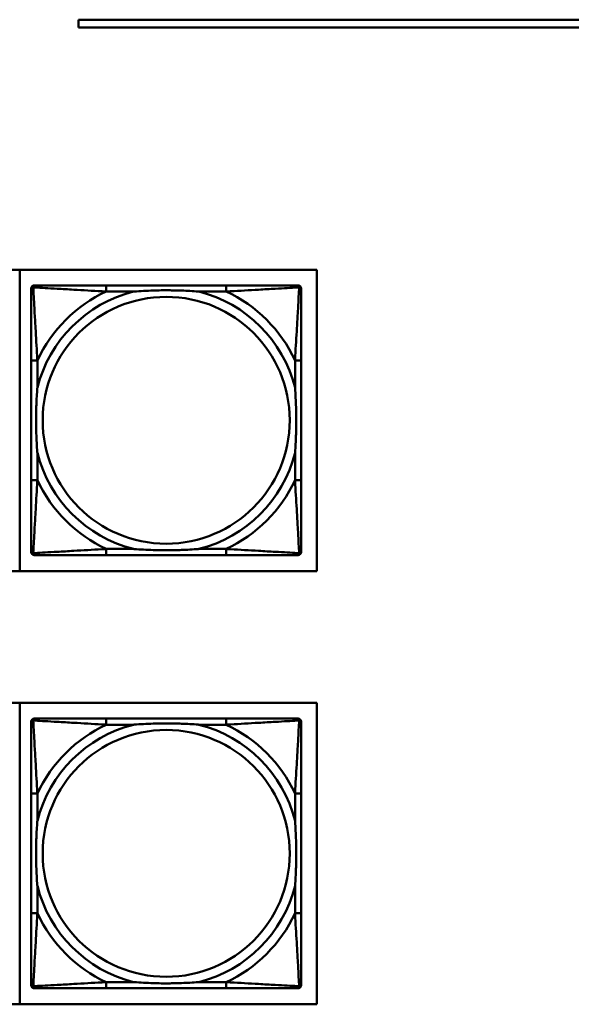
# Model space of a CAD drawing. Header units: inches. Extents: x 9.4 to 55.3, y 0.3 to 33.1.
# Tile 130 of 173: x 33.9 to 35.3, y 12.9 to 15.4. Entities that reach past the tile are written whole.
import ezdxf

# ---------------------------------------------------------------- set-up
doc = ezdxf.new("R2010")
doc.units = ezdxf.units.IN
doc.header["$MEASUREMENT"] = 0
doc.layers.add('Visible Edges(ANSI)', color=7, linetype='Continuous', lineweight=50)
doc.layers.add('Visible Tangent Edges(ANSI)', color=7, linetype='Continuous', lineweight=50)

msp = doc.modelspace()

# ---------------------------------------------------------------- linework, layer by layer
at = {"layer": 'Visible Edges(ANSI)'}
for p, q in [((34.0466, 15.381), (34.0466, 15.401)), ((34.0466, 15.401), (40.0466, 15.401)), ((40.0466, 15.381), (34.0466, 15.381)), ((32.4466, 14.766), (34.6517, 14.766)), ((33.8979, 14.766), (33.8979, 14.001)), ((34.6517, 14.766), (34.6517, 14.001)), ((33.9346, 14.7266), (33.9386, 14.7266)), ((34.4212, 14.7266), (34.1173, 14.7266)), ((34.6, 14.7266), (34.6039, 14.7266)), ((33.9267, 14.0494), (33.9267, 14.7187)), ((34.6118, 14.7187), (34.6118, 14.7148)), ((33.9267, 14.536), (33.9267, 14.2321)), ((34.6118, 14.2321), (34.6118, 14.536)), ((34.6118, 14.0534), (34.6118, 14.0494)), ((34.6039, 14.0416), (33.9346, 14.0416)), ((34.1173, 14.0416), (34.4212, 14.0416)), ((34.6517, 14.001), (32.4466, 14.001)), ((32.4466, 13.6664), (34.6517, 13.6664)), ((33.8979, 13.6664), (33.8979, 12.9014)), ((34.6517, 13.6664), (34.6517, 12.9014)), ((33.9346, 13.627), (33.9386, 13.627)), ((34.4212, 13.627), (34.1173, 13.627)), ((34.6, 13.627), (34.6039, 13.627)), ((33.9267, 12.9499), (33.9267, 13.6192)), ((34.6118, 13.6192), (34.6118, 13.6152)), ((33.9267, 13.4365), (33.9267, 13.1326)), ((34.6118, 13.1326), (34.6118, 13.4365)), ((34.6118, 12.9538), (34.6118, 12.9499)), ((34.6039, 12.942), (33.9346, 12.942)), ((34.1173, 12.942), (34.4212, 12.942)), ((34.6517, 12.9014), (32.4466, 12.9014))]:
    msp.add_line(p, q, dxfattribs=at)
for centre, radius, start, end in [((33.9346, 14.7187), 0.00787, 90, 180), ((33.9386, 14.7148), 0.0118, 90, 180), ((34.6, 14.7148), 0.0118, 0, 90), ((34.6039, 14.7187), 0.00787, 0, 90), ((33.9386, 14.0534), 0.0118, 180, 270), ((33.9346, 14.0494), 0.00787, 180, 270), ((34.6, 14.0534), 0.0118, 270, 360), ((34.6039, 14.0494), 0.00787, 270, 0), ((33.9346, 13.6192), 0.00787, 90, 180), ((33.9386, 13.6152), 0.0118, 90, 180), ((34.6, 13.6152), 0.0118, 0, 90), ((34.6039, 13.6192), 0.00787, 0, 90), ((33.9386, 12.9538), 0.0118, 180, 270), ((33.9346, 12.9499), 0.00787, 180, 270), ((34.6, 12.9538), 0.0118, 270, 360), ((34.6039, 12.9499), 0.00787, 270, 0)]:
    msp.add_arc(centre, radius, start, end, dxfattribs=at)
for points, knots in [([(34.1173, 14.7266), (34.1137, 14.7266), (34.1101, 14.7266), (34.1065, 14.7266), (34.0733, 14.7266), (34.0396, 14.7266), (34.0088, 14.7266), (33.9818, 14.7266), (33.9563, 14.7266), (33.9428, 14.7266), (33.9412, 14.7266), (33.9398, 14.7266), (33.9386, 14.7266)], [0, 0, 0, 0, 0.0272471, 0.0272471, 0.0272471, 0.2790553, 0.2790553, 0.2790553, 0.4988354, 0.4988354, 0.4988354, 0.5252205, 0.5252205, 0.5252205, 0.5252205]), ([(34.6, 14.7266), (34.5851, 14.7266), (34.5435, 14.7266), (34.5028, 14.7266), (34.4763, 14.7266), (34.4484, 14.7266), (34.4212, 14.7266)], [-0.5252205, -0.5252205, -0.5252205, -0.5252205, -0.20743, -0.20743, -0.20743, 0, 0, 0, 0]), ([(33.9267, 14.7148), (33.9267, 14.6999), (33.9267, 14.6583), (33.9267, 14.6177), (33.9267, 14.5911), (33.9267, 14.5633), (33.9267, 14.536)], [-0.5252205, -0.5252205, -0.5252205, -0.5252205, -0.20743, -0.20743, -0.20743, 0, 0, 0, 0]), ([(34.1865, 14.7109), (34.187, 14.7109), (34.1874, 14.7109), (34.2039, 14.7122), (34.22, 14.713), (34.2429, 14.7137), (34.2496, 14.7139), (34.2588, 14.714), (34.2613, 14.714), (34.2653, 14.714), (34.2669, 14.714), (34.2701, 14.714), (34.2716, 14.714), (34.2752, 14.714), (34.2772, 14.714), (34.2834, 14.7139), (34.2875, 14.7139), (34.2973, 14.7137), (34.3029, 14.7135), (34.3226, 14.7128), (34.3367, 14.712), (34.3511, 14.7109), (34.3516, 14.7109), (34.352, 14.7109)], [-0.416114, -0.416114, -0.416114, -0.416114, -0.4127691, -0.4127691, -0.2896446, -0.2896446, -0.2388934, -0.2388934, -0.2201881, -0.2201881, -0.2080204, -0.2080204, -0.196499, -0.196499, -0.1809939, -0.1809939, -0.149741, -0.149741, -0.1073162, -0.1073162, 0, 0, 0.0033356, 0.0033356, 0.0033356, 0.0033356]), ([(34.6118, 14.536), (34.6118, 14.5396), (34.6118, 14.5432), (34.6118, 14.5468), (34.6118, 14.58), (34.6118, 14.6137), (34.6118, 14.6446), (34.6118, 14.6715), (34.6118, 14.6971), (34.6118, 14.7105), (34.6118, 14.7121), (34.6118, 14.7136), (34.6118, 14.7148)], [0, 0, 0, 0, 0.0272471, 0.0272471, 0.0272471, 0.2790553, 0.2790553, 0.2790553, 0.4988354, 0.4988354, 0.4988354, 0.5252205, 0.5252205, 0.5252205, 0.5252205]), ([(33.9425, 14.3013), (33.9425, 14.3018), (33.9424, 14.3022), (33.9412, 14.3187), (33.9403, 14.3348), (33.9396, 14.3577), (33.9395, 14.3644), (33.9394, 14.3736), (33.9393, 14.3761), (33.9393, 14.3802), (33.9393, 14.3818), (33.9393, 14.3849), (33.9393, 14.3864), (33.9393, 14.39), (33.9393, 14.392), (33.9394, 14.3982), (33.9395, 14.4023), (33.9397, 14.4121), (33.9398, 14.4177), (33.9405, 14.4374), (33.9413, 14.4515), (33.9424, 14.466), (33.9425, 14.4664), (33.9425, 14.4668)], [-0.416114, -0.416114, -0.416114, -0.416114, -0.4127691, -0.4127691, -0.2896446, -0.2896446, -0.2388934, -0.2388934, -0.2201881, -0.2201881, -0.2080204, -0.2080204, -0.196499, -0.196499, -0.1809939, -0.1809939, -0.149741, -0.149741, -0.1073162, -0.1073162, 0, 0, 0.0033356, 0.0033356, 0.0033356, 0.0033356]), ([(34.596, 14.4668), (34.5961, 14.4664), (34.5961, 14.466), (34.5973, 14.4495), (34.5982, 14.4334), (34.5989, 14.4104), (34.5991, 14.4037), (34.5992, 14.3946), (34.5992, 14.3921), (34.5992, 14.388), (34.5992, 14.3864), (34.5992, 14.3833), (34.5992, 14.3818), (34.5992, 14.3782), (34.5992, 14.3761), (34.5991, 14.37), (34.5991, 14.3658), (34.5989, 14.3561), (34.5987, 14.3505), (34.598, 14.3307), (34.5972, 14.3167), (34.5961, 14.3022), (34.5961, 14.3018), (34.596, 14.3013)], [-0.416114, -0.416114, -0.416114, -0.416114, -0.4127691, -0.4127691, -0.2896446, -0.2896446, -0.2388934, -0.2388934, -0.2201881, -0.2201881, -0.2080204, -0.2080204, -0.196499, -0.196499, -0.1809939, -0.1809939, -0.149741, -0.149741, -0.1073162, -0.1073162, 0, 0, 0.0033356, 0.0033356, 0.0033356, 0.0033356]), ([(33.9267, 14.2321), (33.9267, 14.2049), (33.9267, 14.177), (33.9267, 14.1505), (33.9267, 14.1099), (33.9267, 14.0683), (33.9267, 14.0534)], [3.9382945, 3.9382945, 3.9382945, 3.9382945, 4.1457245, 4.1457245, 4.1457245, 4.463515, 4.463515, 4.463515, 4.463515]), ([(34.6118, 14.0534), (34.6118, 14.0683), (34.6118, 14.1099), (34.6118, 14.1505), (34.6118, 14.177), (34.6118, 14.2049), (34.6118, 14.2321)], [-0.5252205, -0.5252205, -0.5252205, -0.5252205, -0.20743, -0.20743, -0.20743, 0, 0, 0, 0]), ([(34.352, 14.0573), (34.3516, 14.0573), (34.3511, 14.0572), (34.3367, 14.0562), (34.3226, 14.0554), (34.3029, 14.0546), (34.2973, 14.0545), (34.2875, 14.0543), (34.2834, 14.0542), (34.2772, 14.0542), (34.2752, 14.0542), (34.2716, 14.0541), (34.2701, 14.0541), (34.2669, 14.0541), (34.2653, 14.0541), (34.2613, 14.0542), (34.2588, 14.0542), (34.2496, 14.0543), (34.2429, 14.0544), (34.22, 14.0551), (34.2039, 14.056), (34.1874, 14.0572), (34.187, 14.0573), (34.1865, 14.0573)], [-0.4149464, -0.4149464, -0.4149464, -0.4149464, -0.41162, -0.41162, -0.3046026, -0.3046026, -0.2622958, -0.2622958, -0.23113, -0.23113, -0.215668, -0.215668, -0.2041787, -0.2041787, -0.1920448, -0.1920448, -0.1733916, -0.1733916, -0.1227817, -0.1227817, 0, 0, 0.0033356, 0.0033356, 0.0033356, 0.0033356]), ([(33.9386, 14.0416), (33.9534, 14.0416), (33.995, 14.0416), (34.0357, 14.0416), (34.0622, 14.0416), (34.0901, 14.0416), (34.1173, 14.0416)], [-0.5252205, -0.5252205, -0.5252205, -0.5252205, -0.20743, -0.20743, -0.20743, 0, 0, 0, 0]), ([(34.4212, 14.0416), (34.4484, 14.0416), (34.4763, 14.0416), (34.5028, 14.0416), (34.5435, 14.0416), (34.5851, 14.0416), (34.6, 14.0416)], [3.9382945, 3.9382945, 3.9382945, 3.9382945, 4.1457245, 4.1457245, 4.1457245, 4.463515, 4.463515, 4.463515, 4.463515]), ([(34.1173, 13.627), (34.1137, 13.627), (34.1101, 13.627), (34.1065, 13.627), (34.0733, 13.627), (34.0396, 13.627), (34.0088, 13.627), (33.9818, 13.627), (33.9563, 13.627), (33.9428, 13.627), (33.9412, 13.627), (33.9398, 13.627), (33.9386, 13.627)], [0, 0, 0, 0, 0.0272471, 0.0272471, 0.0272471, 0.2790553, 0.2790553, 0.2790553, 0.4988354, 0.4988354, 0.4988354, 0.5252205, 0.5252205, 0.5252205, 0.5252205]), ([(34.6, 13.627), (34.5851, 13.627), (34.5435, 13.627), (34.5028, 13.627), (34.4763, 13.627), (34.4484, 13.627), (34.4212, 13.627)], [-0.5252205, -0.5252205, -0.5252205, -0.5252205, -0.20743, -0.20743, -0.20743, 0, 0, 0, 0]), ([(33.9267, 13.6152), (33.9267, 13.6004), (33.9267, 13.5587), (33.9267, 13.5181), (33.9267, 13.4916), (33.9267, 13.4637), (33.9267, 13.4365)], [-0.5252205, -0.5252205, -0.5252205, -0.5252205, -0.20743, -0.20743, -0.20743, 0, 0, 0, 0]), ([(34.1865, 13.6113), (34.187, 13.6113), (34.1874, 13.6114), (34.2039, 13.6126), (34.22, 13.6135), (34.2429, 13.6142), (34.2496, 13.6143), (34.2588, 13.6144), (34.2613, 13.6145), (34.2653, 13.6145), (34.2669, 13.6145), (34.2701, 13.6145), (34.2716, 13.6145), (34.2752, 13.6145), (34.2772, 13.6145), (34.2834, 13.6144), (34.2875, 13.6143), (34.2973, 13.6141), (34.3029, 13.614), (34.3226, 13.6132), (34.3367, 13.6125), (34.3511, 13.6114), (34.3516, 13.6113), (34.352, 13.6113)], [-0.416114, -0.416114, -0.416114, -0.416114, -0.4127691, -0.4127691, -0.2896446, -0.2896446, -0.2388934, -0.2388934, -0.2201881, -0.2201881, -0.2080204, -0.2080204, -0.196499, -0.196499, -0.1809939, -0.1809939, -0.149741, -0.149741, -0.1073162, -0.1073162, 0, 0, 0.0033356, 0.0033356, 0.0033356, 0.0033356]), ([(34.6118, 13.4365), (34.6118, 13.4401), (34.6118, 13.4437), (34.6118, 13.4473), (34.6118, 13.4805), (34.6118, 13.5142), (34.6118, 13.545), (34.6118, 13.572), (34.6118, 13.5975), (34.6118, 13.611), (34.6118, 13.6126), (34.6118, 13.614), (34.6118, 13.6152)], [0, 0, 0, 0, 0.0272471, 0.0272471, 0.0272471, 0.2790553, 0.2790553, 0.2790553, 0.4988354, 0.4988354, 0.4988354, 0.5252205, 0.5252205, 0.5252205, 0.5252205]), ([(33.9425, 13.2018), (33.9425, 13.2022), (33.9424, 13.2027), (33.9412, 13.2192), (33.9403, 13.2352), (33.9396, 13.2582), (33.9395, 13.2649), (33.9394, 13.2741), (33.9393, 13.2765), (33.9393, 13.2806), (33.9393, 13.2822), (33.9393, 13.2853), (33.9393, 13.2869), (33.9393, 13.2904), (33.9393, 13.2925), (33.9394, 13.2987), (33.9395, 13.3028), (33.9397, 13.3125), (33.9398, 13.3181), (33.9405, 13.3379), (33.9413, 13.3519), (33.9424, 13.3664), (33.9425, 13.3668), (33.9425, 13.3673)], [-0.416114, -0.416114, -0.416114, -0.416114, -0.4127691, -0.4127691, -0.2896446, -0.2896446, -0.2388934, -0.2388934, -0.2201881, -0.2201881, -0.2080204, -0.2080204, -0.196499, -0.196499, -0.1809939, -0.1809939, -0.149741, -0.149741, -0.1073162, -0.1073162, 0, 0, 0.0033356, 0.0033356, 0.0033356, 0.0033356]), ([(34.596, 13.3673), (34.5961, 13.3668), (34.5961, 13.3664), (34.5973, 13.3499), (34.5982, 13.3338), (34.5989, 13.3109), (34.5991, 13.3042), (34.5992, 13.295), (34.5992, 13.2925), (34.5992, 13.2885), (34.5992, 13.2869), (34.5992, 13.2837), (34.5992, 13.2822), (34.5992, 13.2786), (34.5992, 13.2766), (34.5991, 13.2704), (34.5991, 13.2663), (34.5989, 13.2565), (34.5987, 13.2509), (34.598, 13.2312), (34.5972, 13.2171), (34.5961, 13.2027), (34.5961, 13.2022), (34.596, 13.2018)], [-0.416114, -0.416114, -0.416114, -0.416114, -0.4127691, -0.4127691, -0.2896446, -0.2896446, -0.2388934, -0.2388934, -0.2201881, -0.2201881, -0.2080204, -0.2080204, -0.196499, -0.196499, -0.1809939, -0.1809939, -0.149741, -0.149741, -0.1073162, -0.1073162, 0, 0, 0.0033356, 0.0033356, 0.0033356, 0.0033356]), ([(33.9267, 13.1326), (33.9267, 13.1053), (33.9267, 13.0775), (33.9267, 13.051), (33.9267, 13.0103), (33.9267, 12.9687), (33.9267, 12.9538)], [3.9382945, 3.9382945, 3.9382945, 3.9382945, 4.1457245, 4.1457245, 4.1457245, 4.463515, 4.463515, 4.463515, 4.463515]), ([(34.6118, 12.9538), (34.6118, 12.9687), (34.6118, 13.0103), (34.6118, 13.051), (34.6118, 13.0775), (34.6118, 13.1053), (34.6118, 13.1326)], [-0.5252205, -0.5252205, -0.5252205, -0.5252205, -0.20743, -0.20743, -0.20743, 0, 0, 0, 0]), ([(34.352, 12.9578), (34.3516, 12.9577), (34.3511, 12.9577), (34.3367, 12.9566), (34.3226, 12.9558), (34.3029, 12.9551), (34.2973, 12.9549), (34.2875, 12.9547), (34.2834, 12.9547), (34.2772, 12.9546), (34.2752, 12.9546), (34.2716, 12.9546), (34.2701, 12.9546), (34.2669, 12.9546), (34.2653, 12.9546), (34.2613, 12.9546), (34.2588, 12.9546), (34.2496, 12.9547), (34.2429, 12.9549), (34.22, 12.9556), (34.2039, 12.9565), (34.1874, 12.9577), (34.187, 12.9577), (34.1865, 12.9578)], [-0.4149464, -0.4149464, -0.4149464, -0.4149464, -0.41162, -0.41162, -0.3046026, -0.3046026, -0.2622958, -0.2622958, -0.23113, -0.23113, -0.215668, -0.215668, -0.2041787, -0.2041787, -0.1920448, -0.1920448, -0.1733916, -0.1733916, -0.1227817, -0.1227817, 0, 0, 0.0033356, 0.0033356, 0.0033356, 0.0033356]), ([(33.9386, 12.942), (33.9534, 12.942), (33.995, 12.942), (34.0357, 12.942), (34.0622, 12.942), (34.0901, 12.942), (34.1173, 12.942)], [-0.5252205, -0.5252205, -0.5252205, -0.5252205, -0.20743, -0.20743, -0.20743, 0, 0, 0, 0]), ([(34.4212, 12.942), (34.4484, 12.942), (34.4763, 12.942), (34.5028, 12.942), (34.5435, 12.942), (34.5851, 12.942), (34.6, 12.942)], [3.9382945, 3.9382945, 3.9382945, 3.9382945, 4.1457245, 4.1457245, 4.1457245, 4.463515, 4.463515, 4.463515, 4.463515])]:
    msp.add_open_spline(points, degree=3, knots=knots, dxfattribs=at)
at = {"layer": 'Visible Tangent Edges(ANSI)'}
for p, q in [((34.1173, 14.7266), (34.1173, 14.7109)), ((34.4212, 14.7266), (34.4212, 14.7109)), ((34.1173, 14.7109), (34.1865, 14.7109)), ((34.352, 14.7109), (34.4212, 14.7109)), ((33.9425, 14.536), (33.9267, 14.536)), ((33.9425, 14.4668), (33.9425, 14.536)), ((34.6118, 14.536), (34.596, 14.536)), ((34.596, 14.536), (34.596, 14.4668)), ((33.9425, 14.2321), (33.9425, 14.3013)), ((34.596, 14.3013), (34.596, 14.2321)), ((33.9425, 14.2321), (33.9267, 14.2321)), ((34.6118, 14.2321), (34.596, 14.2321)), ((34.1173, 14.0573), (34.1173, 14.0416)), ((34.1865, 14.0573), (34.1173, 14.0573)), ((34.4212, 14.0573), (34.352, 14.0573)), ((34.4212, 14.0573), (34.4212, 14.0416)), ((34.1173, 13.627), (34.1173, 13.6113)), ((34.4212, 13.627), (34.4212, 13.6113)), ((34.1173, 13.6113), (34.1865, 13.6113)), ((34.352, 13.6113), (34.4212, 13.6113)), ((33.9425, 13.4365), (33.9267, 13.4365)), ((33.9425, 13.3673), (33.9425, 13.4365)), ((34.6118, 13.4365), (34.596, 13.4365)), ((34.596, 13.4365), (34.596, 13.3673)), ((33.9425, 13.1326), (33.9425, 13.2018)), ((34.596, 13.2018), (34.596, 13.1326)), ((33.9425, 13.1326), (33.9267, 13.1326)), ((34.6118, 13.1326), (34.596, 13.1326)), ((34.1173, 12.9578), (34.1173, 12.942)), ((34.1865, 12.9578), (34.1173, 12.9578)), ((34.4212, 12.9578), (34.352, 12.9578)), ((34.4212, 12.9578), (34.4212, 12.942))]:
    msp.add_line(p, q, dxfattribs=at)
for centre in [(34.2693, 14.3841), (34.2693, 13.2845)]:
    msp.add_circle(centre, 0.3133, dxfattribs=at)
for centre, radius, start, end in [((34.2693, 14.3841), 0.3371, 104.2103, 165.7897), ((34.2693, 14.3841), 0.3604, 114.9407, 155.0593), ((34.2693, 14.3841), 0.3371, 14.2103, 75.7897), ((34.2693, 14.3841), 0.3604, 24.9407, 65.0593), ((34.2693, 14.3841), 0.3371, 194.2103, 255.7897), ((34.2693, 14.3841), 0.3371, 284.2103, 345.7897), ((34.2693, 14.3841), 0.3604, 204.9407, 245.0593), ((34.2693, 14.3841), 0.3604, 294.9407, 335.0593), ((34.2693, 13.2845), 0.3371, 104.2103, 165.7897), ((34.2693, 13.2845), 0.3604, 114.9407, 155.0593), ((34.2693, 13.2845), 0.3371, 14.2103, 75.7897), ((34.2693, 13.2845), 0.3604, 24.9407, 65.0593), ((34.2693, 13.2845), 0.3371, 194.2103, 255.7897), ((34.2693, 13.2845), 0.3371, 284.2103, 345.7897), ((34.2693, 13.2845), 0.3604, 204.9407, 245.0593), ((34.2693, 13.2845), 0.3604, 294.9407, 335.0593)]:
    msp.add_arc(centre, radius, start, end, dxfattribs=at)
for points, knots in [([(33.932, 14.7213), (33.9322, 14.7219), (33.9324, 14.7224), (33.933, 14.7235), (33.9333, 14.724), (33.9339, 14.7247), (33.9342, 14.7249), (33.9346, 14.7253), (33.9347, 14.7254), (33.9351, 14.7256), (33.9353, 14.7258), (33.936, 14.7261), (33.9364, 14.7263), (33.9374, 14.7265), (33.9379, 14.7266), (33.9386, 14.7266)], [-0.00012419, -0.00012419, -0.00012419, -0.00012419, 0.00449537, 0.00449537, 0.00977487, 0.00977487, 0.01307456, 0.01307456, 0.0147244, 0.0147244, 0.01736415, 0.01736415, 0.02158775, 0.02158775, 0.02627331, 0.02627331, 0.02627331, 0.02627331]), ([(34.6, 14.7266), (34.6006, 14.7266), (34.6011, 14.7265), (34.6021, 14.7263), (34.6026, 14.7261), (34.6032, 14.7258), (34.6035, 14.7256), (34.6038, 14.7254), (34.604, 14.7253), (34.6044, 14.7249), (34.6046, 14.7247), (34.6052, 14.724), (34.6056, 14.7235), (34.6061, 14.7224), (34.6063, 14.7219), (34.6065, 14.7213)], [-0.02627331, -0.02627331, -0.02627331, -0.02627331, -0.02158775, -0.02158775, -0.01736415, -0.01736415, -0.0147244, -0.0147244, -0.01307456, -0.01307456, -0.00977487, -0.00977487, -0.00449537, -0.00449537, 0.00012419, 0.00012419, 0.00012419, 0.00012419]), ([(33.9267, 14.7148), (33.9267, 14.7154), (33.9268, 14.716), (33.9271, 14.7169), (33.9272, 14.7174), (33.9276, 14.718), (33.9277, 14.7183), (33.928, 14.7187), (33.9281, 14.7188), (33.9284, 14.7192), (33.9287, 14.7194), (33.9294, 14.7201), (33.9299, 14.7204), (33.9309, 14.7209), (33.9314, 14.7211), (33.932, 14.7213)], [-0.02627331, -0.02627331, -0.02627331, -0.02627331, -0.02158775, -0.02158775, -0.01736415, -0.01736415, -0.0147244, -0.0147244, -0.01307456, -0.01307456, -0.00977487, -0.00977487, -0.00449537, -0.00449537, 0.00012419, 0.00012419, 0.00012419, 0.00012419]), ([(33.9425, 14.536), (33.9423, 14.5398), (33.9421, 14.5436), (33.9406, 14.5709), (33.9391, 14.5951), (33.9369, 14.6329), (33.9361, 14.647), (33.9341, 14.6822), (33.933, 14.7024), (33.9322, 14.7178), (33.9321, 14.7196), (33.932, 14.7213)], [0, 0, 0, 0, 0.0278591, 0.0278591, 0.201273, 0.201273, 0.3066357, 0.3066357, 0.475216, 0.475216, 0.5007189, 0.5007189, 0.5007189, 0.5007189]), ([(33.932, 14.7213), (33.9337, 14.7212), (33.9356, 14.7211), (33.951, 14.7203), (33.9711, 14.7192), (34.0063, 14.7172), (34.0204, 14.7164), (34.0582, 14.7142), (34.0824, 14.7128), (34.1098, 14.7113), (34.1136, 14.7111), (34.1173, 14.7109)], [-0.5007189, -0.5007189, -0.5007189, -0.5007189, -0.475216, -0.475216, -0.3066357, -0.3066357, -0.201273, -0.201273, -0.0278591, -0.0278591, 0, 0, 0, 0]), ([(34.4212, 14.7109), (34.425, 14.7111), (34.4287, 14.7113), (34.4561, 14.7128), (34.4803, 14.7142), (34.5181, 14.7164), (34.5322, 14.7172), (34.5674, 14.7192), (34.5875, 14.7203), (34.603, 14.7211), (34.6048, 14.7212), (34.6065, 14.7213)], [0, 0, 0, 0, 0.0278591, 0.0278591, 0.201273, 0.201273, 0.3066357, 0.3066357, 0.475216, 0.475216, 0.5007189, 0.5007189, 0.5007189, 0.5007189]), ([(34.6065, 14.7213), (34.6064, 14.7196), (34.6063, 14.7178), (34.6055, 14.7024), (34.6044, 14.6822), (34.6024, 14.647), (34.6016, 14.6329), (34.5994, 14.5951), (34.598, 14.5709), (34.5964, 14.5436), (34.5962, 14.5398), (34.596, 14.536)], [-0.5007189, -0.5007189, -0.5007189, -0.5007189, -0.475216, -0.475216, -0.3066357, -0.3066357, -0.201273, -0.201273, -0.0278591, -0.0278591, 0, 0, 0, 0]), ([(34.6065, 14.7213), (34.6071, 14.7211), (34.6076, 14.7209), (34.6087, 14.7204), (34.6092, 14.7201), (34.6099, 14.7194), (34.6101, 14.7192), (34.6105, 14.7188), (34.6106, 14.7187), (34.6108, 14.7183), (34.611, 14.718), (34.6113, 14.7174), (34.6115, 14.7169), (34.6117, 14.716), (34.6118, 14.7154), (34.6118, 14.7148)], [-0.00012419, -0.00012419, -0.00012419, -0.00012419, 0.00449537, 0.00449537, 0.00977487, 0.00977487, 0.01307456, 0.01307456, 0.0147244, 0.0147244, 0.01736415, 0.01736415, 0.02158775, 0.02158775, 0.02627331, 0.02627331, 0.02627331, 0.02627331]), ([(33.932, 14.0469), (33.9321, 14.0485), (33.9322, 14.0504), (33.933, 14.0658), (33.9341, 14.0859), (33.9361, 14.1212), (33.9369, 14.1352), (33.9391, 14.1731), (33.9406, 14.1972), (33.9421, 14.2246), (33.9423, 14.2284), (33.9425, 14.2321)], [-4.4390134, -4.4390134, -4.4390134, -4.4390134, -4.4135105, -4.4135105, -4.2449302, -4.2449302, -4.1395675, -4.1395675, -3.9661536, -3.9661536, -3.9382945, -3.9382945, -3.9382945, -3.9382945]), ([(34.596, 14.2321), (34.5962, 14.2284), (34.5964, 14.2246), (34.598, 14.1972), (34.5994, 14.1731), (34.6016, 14.1352), (34.6024, 14.1212), (34.6044, 14.0859), (34.6055, 14.0658), (34.6063, 14.0504), (34.6064, 14.0485), (34.6065, 14.0469)], [0, 0, 0, 0, 0.0278591, 0.0278591, 0.201273, 0.201273, 0.3066357, 0.3066357, 0.475216, 0.475216, 0.5007189, 0.5007189, 0.5007189, 0.5007189]), ([(33.932, 14.0469), (33.9314, 14.047), (33.9309, 14.0472), (33.9299, 14.0478), (33.9294, 14.0481), (33.9287, 14.0487), (33.9284, 14.049), (33.9281, 14.0494), (33.928, 14.0495), (33.9277, 14.0499), (33.9276, 14.0501), (33.9272, 14.0508), (33.9271, 14.0512), (33.9268, 14.0522), (33.9267, 14.0528), (33.9267, 14.0534)], [-0.00012419, -0.00012419, -0.00012419, -0.00012419, 0.00449537, 0.00449537, 0.00977487, 0.00977487, 0.01307456, 0.01307456, 0.0147244, 0.0147244, 0.01736415, 0.01736415, 0.02158775, 0.02158775, 0.02627331, 0.02627331, 0.02627331, 0.02627331]), ([(34.1173, 14.0573), (34.1136, 14.0571), (34.1098, 14.0569), (34.0824, 14.0554), (34.0582, 14.0539), (34.0204, 14.0517), (34.0063, 14.0509), (33.9711, 14.0489), (33.951, 14.0478), (33.9356, 14.047), (33.9337, 14.0469), (33.932, 14.0469)], [0, 0, 0, 0, 0.0278591, 0.0278591, 0.201273, 0.201273, 0.3066357, 0.3066357, 0.475216, 0.475216, 0.5007189, 0.5007189, 0.5007189, 0.5007189]), ([(34.6065, 14.0469), (34.6048, 14.0469), (34.603, 14.047), (34.5875, 14.0478), (34.5674, 14.0489), (34.5322, 14.0509), (34.5181, 14.0517), (34.4803, 14.0539), (34.4561, 14.0554), (34.4287, 14.0569), (34.425, 14.0571), (34.4212, 14.0573)], [-4.4390134, -4.4390134, -4.4390134, -4.4390134, -4.4135105, -4.4135105, -4.2449302, -4.2449302, -4.1395675, -4.1395675, -3.9661536, -3.9661536, -3.9382945, -3.9382945, -3.9382945, -3.9382945]), ([(34.6118, 14.0534), (34.6118, 14.0528), (34.6117, 14.0522), (34.6115, 14.0512), (34.6113, 14.0508), (34.611, 14.0501), (34.6108, 14.0499), (34.6106, 14.0495), (34.6105, 14.0494), (34.6101, 14.049), (34.6099, 14.0487), (34.6092, 14.0481), (34.6087, 14.0478), (34.6076, 14.0472), (34.6071, 14.047), (34.6065, 14.0469)], [-0.02627331, -0.02627331, -0.02627331, -0.02627331, -0.02158775, -0.02158775, -0.01736415, -0.01736415, -0.0147244, -0.0147244, -0.01307456, -0.01307456, -0.00977487, -0.00977487, -0.00449537, -0.00449537, 0.00012419, 0.00012419, 0.00012419, 0.00012419]), ([(33.9386, 14.0416), (33.9379, 14.0416), (33.9374, 14.0416), (33.9364, 14.0419), (33.936, 14.042), (33.9353, 14.0424), (33.9351, 14.0425), (33.9347, 14.0428), (33.9346, 14.0429), (33.9342, 14.0432), (33.9339, 14.0435), (33.9333, 14.0442), (33.933, 14.0447), (33.9324, 14.0457), (33.9322, 14.0463), (33.932, 14.0469)], [-0.02627331, -0.02627331, -0.02627331, -0.02627331, -0.02158775, -0.02158775, -0.01736415, -0.01736415, -0.0147244, -0.0147244, -0.01307456, -0.01307456, -0.00977487, -0.00977487, -0.00449537, -0.00449537, 0.00012419, 0.00012419, 0.00012419, 0.00012419]), ([(34.6065, 14.0469), (34.6063, 14.0463), (34.6061, 14.0457), (34.6056, 14.0447), (34.6052, 14.0442), (34.6046, 14.0435), (34.6044, 14.0432), (34.604, 14.0429), (34.6038, 14.0428), (34.6035, 14.0425), (34.6032, 14.0424), (34.6026, 14.042), (34.6021, 14.0419), (34.6011, 14.0416), (34.6006, 14.0416), (34.6, 14.0416)], [-0.00012419, -0.00012419, -0.00012419, -0.00012419, 0.00449537, 0.00449537, 0.00977487, 0.00977487, 0.01307456, 0.01307456, 0.0147244, 0.0147244, 0.01736415, 0.01736415, 0.02158775, 0.02158775, 0.02627331, 0.02627331, 0.02627331, 0.02627331]), ([(33.932, 13.6218), (33.9322, 13.6224), (33.9324, 13.6229), (33.933, 13.6239), (33.9333, 13.6244), (33.9339, 13.6251), (33.9342, 13.6254), (33.9346, 13.6257), (33.9347, 13.6258), (33.9351, 13.6261), (33.9353, 13.6262), (33.936, 13.6266), (33.9364, 13.6267), (33.9374, 13.627), (33.9379, 13.627), (33.9386, 13.627)], [-0.00012419, -0.00012419, -0.00012419, -0.00012419, 0.00449537, 0.00449537, 0.00977487, 0.00977487, 0.01307456, 0.01307456, 0.0147244, 0.0147244, 0.01736415, 0.01736415, 0.02158775, 0.02158775, 0.02627331, 0.02627331, 0.02627331, 0.02627331]), ([(34.6, 13.627), (34.6006, 13.627), (34.6011, 13.627), (34.6021, 13.6267), (34.6026, 13.6266), (34.6032, 13.6262), (34.6035, 13.6261), (34.6038, 13.6258), (34.604, 13.6257), (34.6044, 13.6254), (34.6046, 13.6251), (34.6052, 13.6244), (34.6056, 13.6239), (34.6061, 13.6229), (34.6063, 13.6224), (34.6065, 13.6218)], [-0.02627331, -0.02627331, -0.02627331, -0.02627331, -0.02158775, -0.02158775, -0.01736415, -0.01736415, -0.0147244, -0.0147244, -0.01307456, -0.01307456, -0.00977487, -0.00977487, -0.00449537, -0.00449537, 0.00012419, 0.00012419, 0.00012419, 0.00012419]), ([(33.9267, 13.6152), (33.9267, 13.6158), (33.9268, 13.6164), (33.9271, 13.6174), (33.9272, 13.6178), (33.9276, 13.6185), (33.9277, 13.6187), (33.928, 13.6191), (33.9281, 13.6192), (33.9284, 13.6196), (33.9287, 13.6199), (33.9294, 13.6205), (33.9299, 13.6208), (33.9309, 13.6214), (33.9314, 13.6216), (33.932, 13.6218)], [-0.02627331, -0.02627331, -0.02627331, -0.02627331, -0.02158775, -0.02158775, -0.01736415, -0.01736415, -0.0147244, -0.0147244, -0.01307456, -0.01307456, -0.00977487, -0.00977487, -0.00449537, -0.00449537, 0.00012419, 0.00012419, 0.00012419, 0.00012419]), ([(33.9425, 13.4365), (33.9423, 13.4402), (33.9421, 13.444), (33.9406, 13.4714), (33.9391, 13.4956), (33.9369, 13.5334), (33.9361, 13.5474), (33.9341, 13.5827), (33.933, 13.6028), (33.9322, 13.6182), (33.9321, 13.6201), (33.932, 13.6218)], [0, 0, 0, 0, 0.0278591, 0.0278591, 0.201273, 0.201273, 0.3066357, 0.3066357, 0.475216, 0.475216, 0.5007189, 0.5007189, 0.5007189, 0.5007189]), ([(33.932, 13.6218), (33.9337, 13.6217), (33.9356, 13.6216), (33.951, 13.6208), (33.9711, 13.6197), (34.0063, 13.6177), (34.0204, 13.6169), (34.0582, 13.6147), (34.0824, 13.6132), (34.1098, 13.6117), (34.1136, 13.6115), (34.1173, 13.6113)], [-0.5007189, -0.5007189, -0.5007189, -0.5007189, -0.475216, -0.475216, -0.3066357, -0.3066357, -0.201273, -0.201273, -0.0278591, -0.0278591, 0, 0, 0, 0]), ([(34.4212, 13.6113), (34.425, 13.6115), (34.4287, 13.6117), (34.4561, 13.6132), (34.4803, 13.6147), (34.5181, 13.6169), (34.5322, 13.6177), (34.5674, 13.6197), (34.5875, 13.6208), (34.603, 13.6216), (34.6048, 13.6217), (34.6065, 13.6218)], [0, 0, 0, 0, 0.0278591, 0.0278591, 0.201273, 0.201273, 0.3066357, 0.3066357, 0.475216, 0.475216, 0.5007189, 0.5007189, 0.5007189, 0.5007189]), ([(34.6065, 13.6218), (34.6064, 13.6201), (34.6063, 13.6182), (34.6055, 13.6028), (34.6044, 13.5827), (34.6024, 13.5474), (34.6016, 13.5334), (34.5994, 13.4956), (34.598, 13.4714), (34.5964, 13.444), (34.5962, 13.4402), (34.596, 13.4365)], [-0.5007189, -0.5007189, -0.5007189, -0.5007189, -0.475216, -0.475216, -0.3066357, -0.3066357, -0.201273, -0.201273, -0.0278591, -0.0278591, 0, 0, 0, 0]), ([(34.6065, 13.6218), (34.6071, 13.6216), (34.6076, 13.6214), (34.6087, 13.6208), (34.6092, 13.6205), (34.6099, 13.6199), (34.6101, 13.6196), (34.6105, 13.6192), (34.6106, 13.6191), (34.6108, 13.6187), (34.611, 13.6185), (34.6113, 13.6178), (34.6115, 13.6174), (34.6117, 13.6164), (34.6118, 13.6158), (34.6118, 13.6152)], [-0.00012419, -0.00012419, -0.00012419, -0.00012419, 0.00449537, 0.00449537, 0.00977487, 0.00977487, 0.01307456, 0.01307456, 0.0147244, 0.0147244, 0.01736415, 0.01736415, 0.02158775, 0.02158775, 0.02627331, 0.02627331, 0.02627331, 0.02627331]), ([(33.932, 12.9473), (33.9321, 12.949), (33.9322, 12.9508), (33.933, 12.9663), (33.9341, 12.9864), (33.9361, 13.0216), (33.9369, 13.0357), (33.9391, 13.0735), (33.9406, 13.0977), (33.9421, 13.125), (33.9423, 13.1288), (33.9425, 13.1326)], [-4.4390134, -4.4390134, -4.4390134, -4.4390134, -4.4135105, -4.4135105, -4.2449302, -4.2449302, -4.1395675, -4.1395675, -3.9661536, -3.9661536, -3.9382945, -3.9382945, -3.9382945, -3.9382945]), ([(34.596, 13.1326), (34.5962, 13.1288), (34.5964, 13.125), (34.598, 13.0977), (34.5994, 13.0735), (34.6016, 13.0357), (34.6024, 13.0216), (34.6044, 12.9864), (34.6055, 12.9663), (34.6063, 12.9508), (34.6064, 12.949), (34.6065, 12.9473)], [0, 0, 0, 0, 0.0278591, 0.0278591, 0.201273, 0.201273, 0.3066357, 0.3066357, 0.475216, 0.475216, 0.5007189, 0.5007189, 0.5007189, 0.5007189]), ([(33.932, 12.9473), (33.9314, 12.9475), (33.9309, 12.9477), (33.9299, 12.9482), (33.9294, 12.9486), (33.9287, 12.9492), (33.9284, 12.9494), (33.9281, 12.9498), (33.928, 12.95), (33.9277, 12.9503), (33.9276, 12.9506), (33.9272, 12.9512), (33.9271, 12.9517), (33.9268, 12.9527), (33.9267, 12.9532), (33.9267, 12.9538)], [-0.00012419, -0.00012419, -0.00012419, -0.00012419, 0.00449537, 0.00449537, 0.00977487, 0.00977487, 0.01307456, 0.01307456, 0.0147244, 0.0147244, 0.01736415, 0.01736415, 0.02158775, 0.02158775, 0.02627331, 0.02627331, 0.02627331, 0.02627331]), ([(34.1173, 12.9578), (34.1136, 12.9576), (34.1098, 12.9574), (34.0824, 12.9558), (34.0582, 12.9544), (34.0204, 12.9522), (34.0063, 12.9514), (33.9711, 12.9494), (33.951, 12.9483), (33.9356, 12.9475), (33.9337, 12.9474), (33.932, 12.9473)], [0, 0, 0, 0, 0.0278591, 0.0278591, 0.201273, 0.201273, 0.3066357, 0.3066357, 0.475216, 0.475216, 0.5007189, 0.5007189, 0.5007189, 0.5007189]), ([(34.6065, 12.9473), (34.6048, 12.9474), (34.603, 12.9475), (34.5875, 12.9483), (34.5674, 12.9494), (34.5322, 12.9514), (34.5181, 12.9522), (34.4803, 12.9544), (34.4561, 12.9558), (34.4287, 12.9574), (34.425, 12.9576), (34.4212, 12.9578)], [-4.4390134, -4.4390134, -4.4390134, -4.4390134, -4.4135105, -4.4135105, -4.2449302, -4.2449302, -4.1395675, -4.1395675, -3.9661536, -3.9661536, -3.9382945, -3.9382945, -3.9382945, -3.9382945]), ([(34.6118, 12.9538), (34.6118, 12.9532), (34.6117, 12.9527), (34.6115, 12.9517), (34.6113, 12.9512), (34.611, 12.9506), (34.6108, 12.9503), (34.6106, 12.95), (34.6105, 12.9498), (34.6101, 12.9494), (34.6099, 12.9492), (34.6092, 12.9486), (34.6087, 12.9482), (34.6076, 12.9477), (34.6071, 12.9475), (34.6065, 12.9473)], [-0.02627331, -0.02627331, -0.02627331, -0.02627331, -0.02158775, -0.02158775, -0.01736415, -0.01736415, -0.0147244, -0.0147244, -0.01307456, -0.01307456, -0.00977487, -0.00977487, -0.00449537, -0.00449537, 0.00012419, 0.00012419, 0.00012419, 0.00012419]), ([(33.9386, 12.942), (33.9379, 12.942), (33.9374, 12.9421), (33.9364, 12.9423), (33.936, 12.9425), (33.9353, 12.9428), (33.9351, 12.943), (33.9347, 12.9432), (33.9346, 12.9433), (33.9342, 12.9437), (33.9339, 12.9439), (33.9333, 12.9446), (33.933, 12.9451), (33.9324, 12.9462), (33.9322, 12.9467), (33.932, 12.9473)], [-0.02627331, -0.02627331, -0.02627331, -0.02627331, -0.02158775, -0.02158775, -0.01736415, -0.01736415, -0.0147244, -0.0147244, -0.01307456, -0.01307456, -0.00977487, -0.00977487, -0.00449537, -0.00449537, 0.00012419, 0.00012419, 0.00012419, 0.00012419]), ([(34.6065, 12.9473), (34.6063, 12.9467), (34.6061, 12.9462), (34.6056, 12.9451), (34.6052, 12.9446), (34.6046, 12.9439), (34.6044, 12.9437), (34.604, 12.9433), (34.6038, 12.9432), (34.6035, 12.943), (34.6032, 12.9428), (34.6026, 12.9425), (34.6021, 12.9423), (34.6011, 12.9421), (34.6006, 12.942), (34.6, 12.942)], [-0.00012419, -0.00012419, -0.00012419, -0.00012419, 0.00449537, 0.00449537, 0.00977487, 0.00977487, 0.01307456, 0.01307456, 0.0147244, 0.0147244, 0.01736415, 0.01736415, 0.02158775, 0.02158775, 0.02627331, 0.02627331, 0.02627331, 0.02627331])]:
    msp.add_open_spline(points, degree=3, knots=knots, dxfattribs=at)

doc.saveas('drawing.dxf')
